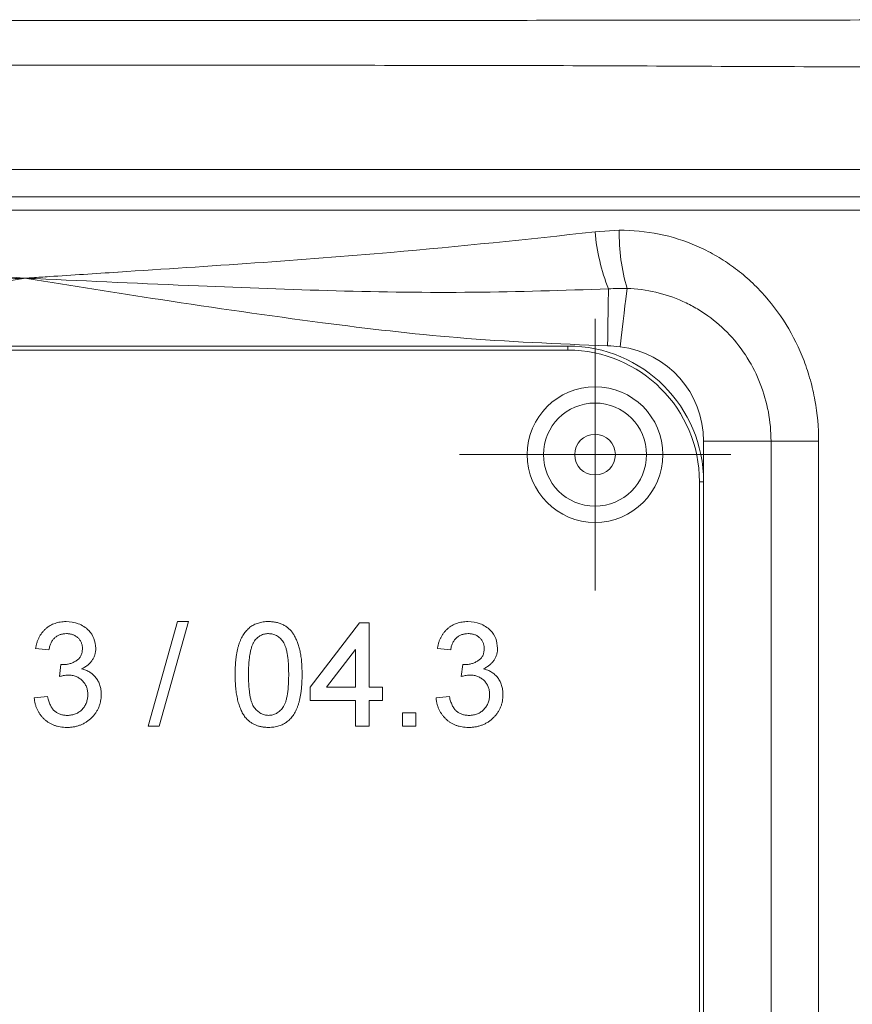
# Model space of a CAD drawing. Header units: millimetres. Extents: x 197 to 1079, y -127 to 860.
# Tile 26 of 28: x 986 to 1017, y 747 to 784. Entities that reach past the tile are written whole.
import ezdxf

# ---------------------------------------------------------------- set-up
doc = ezdxf.new("R2010")
doc.units = ezdxf.units.MM

# ---------------------------------------------------------------- blocks, each defined once
blk = doc.blocks.new('SW_CENTERMARKSYMBOL_10')
at = {"color": 0, "linetype": 'Continuous', "lineweight": 0}
for p, q in [((0, 2.5), (0, 5)), ((0, 0), (0, 2.5)), ((-2.5, 0), (-5, 0)), ((0, 0), (-2.5, 0)), ((0, 0), (2.5, 0)), ((0, 0), (0, -2.5)), ((2.5, 0), (5, 0)), ((0, -2.5), (0, -5))]:
    blk.add_line(p, q, dxfattribs=at)

msp = doc.modelspace()

# ---------------------------------------------------------------- linework, layer by layer
at = {"color": 7, "linetype": 'Continuous', "lineweight": 15}
for p, q in [((942.673, 778.123), (1030.476, 778.123)), ((942.892, 777.123), (1030.257, 777.123)), ((1030.476, 776.623), (942.673, 776.623)), ((1007.574, 775.827), (1008.467, 775.888)), ((966.575, 771.623), (1006.575, 771.623)), ((1006.575, 771.623), (1006.575, 771.473)), ((1006.575, 771.473), (966.575, 771.473)), ((1014.061, 768.123), (1011.575, 768.123)), ((1015.816, 768.123), (1014.061, 768.123)), ((1011.425, 726.623), (1011.425, 766.623)), ((1011.425, 766.623), (1011.575, 766.623)), ((1011.575, 766.623), (1011.575, 726.623)), ((991.102, 757.623), (992.187, 761.473)), ((992.595, 761.473), (991.51, 757.623)), ((992.187, 761.473), (992.595, 761.473)), ((997.074, 759.054), (998.9, 761.423)), ((998.9, 761.423), (999.246, 761.423)), ((999.246, 761.423), (999.246, 759.054)), ((987.449, 760.436), (986.955, 760.485)), ((998.752, 760.441), (997.683, 759.054)), ((998.752, 759.054), (998.752, 760.441)), ((1002.257, 760.436), (1001.763, 760.485)), ((987.839, 759.449), (987.89, 759.893)), ((1002.647, 759.449), (1002.698, 759.893)), ((997.074, 758.56), (997.074, 759.054)), ((997.683, 759.054), (998.752, 759.054)), ((999.246, 759.054), (999.739, 759.054)), ((999.739, 759.054), (999.739, 758.56)), ((986.906, 758.659), (987.4, 758.708)), ((998.752, 758.56), (997.074, 758.56)), ((998.752, 757.623), (998.752, 758.56)), ((999.739, 758.56), (999.246, 758.56)), ((999.246, 758.56), (999.246, 757.623)), ((1001.714, 758.659), (1002.207, 758.708)), ((1000.48, 758.116), (1000.973, 758.116)), ((1000.48, 757.623), (1000.48, 758.116)), ((1000.973, 758.116), (1000.973, 757.623)), ((991.51, 757.623), (991.102, 757.623)), ((999.246, 757.623), (998.752, 757.623)), ((1000.973, 757.623), (1000.48, 757.623))]:
    msp.add_line(p, q, dxfattribs=at)
at = {"color": 8, "linetype": 'Continuous', "lineweight": 15}
for p, q in [((1011.575, 766.623), (1011.575, 768.123)), ((1014.061, 713.393), (1014.061, 768.123)), ((1015.816, 768.123), (1015.816, 713.901))]:
    msp.add_line(p, q, dxfattribs=at)
at = {"color": 7, "linetype": 'Continuous', "lineweight": 15, "flags": 128}
for points in [[(1008.069, 773.727), (1008.066, 773.542), (1008.063, 773.328), (1008.06, 773.087), (1008.056, 772.823), (1008.052, 772.541), (1008.048, 772.245), (1008.043, 771.939), (1008.039, 771.628)], [(1008.754, 773.743), (1008.733, 773.562), (1008.707, 773.348), (1008.677, 773.104), (1008.645, 772.835), (1008.609, 772.544), (1008.572, 772.238), (1008.534, 771.92), (1008.495, 771.597)]]:
    msp.add_lwpolyline(points, dxfattribs=at)
at = {"color": 7, "linetype": 'Continuous', "lineweight": 15}
for radius in [2.5, 1.9, 0.75]:
    msp.add_circle((1007.575, 767.623), radius, dxfattribs=at)
for centre, radius, start, end in [((1015.53, 775.744), 7.064, 178.827, 196.453), ((1015.397, 776.563), 7.858, 185.3815, 201.1584), ((1006.575, 766.623), 5, 0, 90), ((1008.075, 768.123), 3.5, 0, 83.1032), ((1006.575, 766.623), 4.85, 0, 90)]:
    msp.add_arc(centre, radius, start, end, dxfattribs=at)
for points, knots in [([(943.044, 783.646), (943.096, 783.646), (943.15, 783.645), (943.256, 783.645), (943.416, 783.645), (943.788, 783.645), (944.536, 783.644), (946.037, 783.644), (947.335, 783.643), (949.948, 783.641), (951.711, 783.639), (957.058, 783.633), (960.661, 783.629), (967.939, 783.621), (971.614, 783.618), (977.183, 783.613), (979.048, 783.612), (981.861, 783.611), (982.801, 783.611), (984.685, 783.61), (985.631, 783.61), (990.359, 783.61), (994.104, 783.614), (1001.526, 783.618), (1005.201, 783.622), (1010.662, 783.627), (1012.474, 783.629), (1016.08, 783.633), (1017.876, 783.635), (1021.441, 783.638), (1023.203, 783.64), (1025.814, 783.642), (1026.68, 783.643), (1028.4, 783.644), (1029.257, 783.645), (1030.106, 783.646)], [0, 0, 0, 0, 0.001953, 0.001953, 0.003906, 0.007813, 0.015625, 0.03125, 0.0625, 0.0625, 0.125, 0.125, 0.25, 0.25, 0.375, 0.375, 0.4375, 0.4375, 0.46875, 0.46875, 0.5, 0.5, 0.625, 0.625, 0.75, 0.75, 0.8125, 0.8125, 0.875, 0.875, 0.9375, 0.9375, 0.96875, 0.96875, 1, 1, 1, 1]), ([(1030.476, 781.896), (1028.644, 781.927), (1024.977, 781.988), (1017.685, 781.882), (1008.508, 781.96), (997.397, 781.964), (986.15, 781.981), (974.909, 781.963), (963.814, 781.958), (954.796, 781.881), (947.786, 781.982), (944.377, 781.925), (942.673, 781.896)], [0, 0, 0, 0, 0.066774, 0.133567, 0.257132, 0.381092, 0.504657, 0.62822, 0.752177, 0.875741, 0.937879, 1, 1, 1, 1]), ([(1008.467, 775.888), (1008.962, 775.893), (1009.457, 775.845), (1010.413, 775.65), (1010.878, 775.503), (1011.554, 775.208), (1011.775, 775.096), (1012.202, 774.854), (1012.408, 774.722), (1012.805, 774.438), (1012.997, 774.286), (1013.367, 773.961), (1013.546, 773.787), (1014.053, 773.24), (1014.354, 772.844), (1014.88, 771.99), (1015.099, 771.543), (1015.365, 770.845), (1015.443, 770.607), (1015.579, 770.122), (1015.635, 769.875), (1015.771, 769.131), (1015.816, 768.63), (1015.816, 768.123)], [0, 0, 0, 0, 0.125, 0.125, 0.25, 0.25, 0.3125, 0.3125, 0.375, 0.375, 0.4375, 0.4375, 0.5, 0.5, 0.625, 0.625, 0.75, 0.75, 0.8125, 0.8125, 0.875, 0.875, 1, 1, 1, 1]), ([(965.575, 775.827), (968.859, 775.49), (975.133, 774.847), (982.177, 774.411), (985.889, 774.167), (986.553, 774.124), (986.575, 774.123)], [0, 0, 0, 0, 0.474056, 0.90585, 0.996982, 1, 1, 1, 1]), ([(986.575, 774.123), (986.596, 774.124), (986.63, 774.126), (986.717, 774.132), (986.993, 774.15), (988.096, 774.222), (989.151, 774.29), (993.358, 774.571), (999.28, 774.939), (1005.075, 775.559), (1007.574, 775.827)], [0, 0, 0, 0, 0.003018, 0.004841, 0.012288, 0.042075, 0.161231, 0.161694, 0.638444, 1, 1, 1, 1]), ([(986.575, 774.123), (986.553, 774.122), (986.425, 774.116), (984.295, 774.017), (978.81, 773.773), (971.763, 773.511), (966.739, 773.674), (965.08, 773.727)], [0, 0, 0, 0, 0.00301, 0.017869, 0.296842, 0.76781, 1, 1, 1, 1]), ([(986.575, 774.123), (986.554, 774.119), (984.888, 773.852), (981.24, 773.267), (975.954, 772.502), (970.468, 771.852), (966.956, 771.705), (965.11, 771.628)], [0, 0, 0, 0, 0.002888, 0.234097, 0.512545, 0.74379, 1, 1, 1, 1]), ([(1008.069, 773.727), (1006.41, 773.674), (1001.386, 773.511), (994.339, 773.773), (988.854, 774.017), (986.724, 774.116), (986.596, 774.122), (986.575, 774.123)], [0, 0, 0, 0, 0.2321896, 0.7031583, 0.9821314, 0.99699, 1, 1, 1, 1]), ([(1008.039, 771.628), (1006.193, 771.705), (1002.681, 771.852), (997.195, 772.502), (991.91, 773.267), (988.261, 773.852), (986.595, 774.119), (986.575, 774.123)], [0, 0, 0, 0, 0.25621, 0.487455, 0.765903, 0.997112, 1, 1, 1, 1]), ([(1014.061, 768.123), (1014.061, 768.484), (1014.028, 768.842), (1013.896, 769.549), (1013.796, 769.898), (1013.537, 770.562), (1013.378, 770.881), (1012.996, 771.491), (1012.778, 771.774), (1012.288, 772.296), (1012.02, 772.531), (1011.59, 772.839), (1011.442, 772.935), (1011.135, 773.112), (1010.975, 773.194), (1010.49, 773.414), (1010.156, 773.526), (1009.468, 773.686), (1009.112, 773.732), (1008.754, 773.743)], [0, 0, 0, 0, 0.125, 0.125, 0.25, 0.25, 0.375, 0.375, 0.5, 0.5, 0.625, 0.625, 0.6875, 0.6875, 0.75, 0.75, 0.875, 0.875, 1, 1, 1, 1]), ([(986.955, 760.485), (986.963, 760.524), (986.978, 760.598), (987.009, 760.707), (987.047, 760.808), (987.092, 760.902), (987.142, 760.991), (987.201, 761.072), (987.266, 761.147), (987.338, 761.215), (987.414, 761.276), (987.496, 761.329), (987.583, 761.373), (987.674, 761.409), (987.769, 761.438), (987.869, 761.458), (987.974, 761.471), (988.045, 761.472), (988.081, 761.473)], [0, 0, 0, 0, 0.071042, 0.139355, 0.204975, 0.268354, 0.330157, 0.390696, 0.450899, 0.510969, 0.570761, 0.629453, 0.688414, 0.747571, 0.808283, 0.870023, 0.933805, 1, 1, 1, 1]), ([(988.081, 761.473), (988.234, 761.458), (988.54, 761.428), (988.91, 761.189), (989.134, 760.854), (989.162, 760.614), (989.177, 760.494)], [0, 0, 0, 0, 0.280241, 0.559909, 0.780024, 1, 1, 1, 1]), ([(994.31, 759.521), (994.31, 759.576), (994.311, 759.684), (994.317, 759.842), (994.328, 759.992), (994.344, 760.133), (994.362, 760.267), (994.386, 760.394), (994.414, 760.512), (994.446, 760.623), (994.483, 760.726), (994.523, 760.822), (994.569, 760.912), (994.617, 760.996), (994.672, 761.072), (994.729, 761.142), (994.791, 761.206), (994.857, 761.262), (994.928, 761.312), (995.003, 761.355), (995.082, 761.392), (995.166, 761.421), (995.254, 761.444), (995.347, 761.461), (995.444, 761.471), (995.51, 761.472), (995.544, 761.473)], [0, 0, 0, 0, 0.063106, 0.123598, 0.18095, 0.235231, 0.287063, 0.336277, 0.382622, 0.426568, 0.468161, 0.508195, 0.546568, 0.583435, 0.619186, 0.653542, 0.687322, 0.720583, 0.753387, 0.786413, 0.819528, 0.853564, 0.888323, 0.924006, 0.961355, 1, 1, 1, 1]), ([(995.544, 761.473), (995.593, 761.471), (995.69, 761.468), (995.832, 761.445), (995.966, 761.406), (996.091, 761.352), (996.206, 761.283), (996.309, 761.201), (996.397, 761.103), (996.473, 760.992), (996.539, 760.868), (996.597, 760.731), (996.649, 760.583), (996.688, 760.45), (996.714, 760.335), (996.731, 760.24), (996.746, 760.138), (996.757, 760.029), (996.767, 759.913), (996.773, 759.789), (996.777, 759.658), (996.777, 759.568), (996.778, 759.521)], [0, 0, 0, 0, 0.05672, 0.111428, 0.164271, 0.216334, 0.267283, 0.317412, 0.367322, 0.418222, 0.471412, 0.527968, 0.588059, 0.652207, 0.686415, 0.723278, 0.762621, 0.804746, 0.849458, 0.89672, 0.946894, 1, 1, 1, 1]), ([(1001.763, 760.485), (1001.771, 760.524), (1001.786, 760.598), (1001.817, 760.707), (1001.854, 760.808), (1001.9, 760.902), (1001.95, 760.991), (1002.009, 761.072), (1002.073, 761.147), (1002.145, 761.215), (1002.222, 761.276), (1002.304, 761.329), (1002.39, 761.373), (1002.481, 761.409), (1002.577, 761.438), (1002.677, 761.458), (1002.782, 761.471), (1002.853, 761.472), (1002.889, 761.473)], [0, 0, 0, 0, 0.071042, 0.139355, 0.204975, 0.268354, 0.330157, 0.390696, 0.450899, 0.510969, 0.570761, 0.629453, 0.688414, 0.747571, 0.808283, 0.870023, 0.933805, 1, 1, 1, 1]), ([(1002.889, 761.473), (1003.042, 761.458), (1003.348, 761.428), (1003.718, 761.189), (1003.942, 760.854), (1003.97, 760.614), (1003.984, 760.494)], [0, 0, 0, 0, 0.2802401, 0.5599085, 0.7800235, 1, 1, 1, 1]), ([(988.097, 761.028), (988.055, 761.027), (987.976, 761.024), (987.862, 760.995), (987.758, 760.948), (987.681, 760.894), (987.627, 760.841), (987.59, 760.797), (987.557, 760.748), (987.527, 760.695), (987.502, 760.637), (987.479, 760.574), (987.462, 760.507), (987.453, 760.46), (987.449, 760.436)], [0, 0, 0, 0, 0.1277972, 0.2467953, 0.3622843, 0.4776525, 0.5362368, 0.5955904, 0.6563438, 0.7190851, 0.7843492, 0.8528755, 0.9245513, 0.9999885, 0.9999885, 0.9999885, 0.9999885]), ([(988.683, 760.478), (988.683, 760.497), (988.682, 760.535), (988.674, 760.592), (988.661, 760.645), (988.643, 760.696), (988.62, 760.744), (988.592, 760.79), (988.559, 760.833), (988.52, 760.873), (988.478, 760.909), (988.432, 760.941), (988.383, 760.969), (988.331, 760.989), (988.277, 761.008), (988.219, 761.019), (988.159, 761.027), (988.118, 761.028), (988.097, 761.028)], [0, 0, 0, 0, 0.065055, 0.127229, 0.18801, 0.246984, 0.306666, 0.365782, 0.426171, 0.487872, 0.549751, 0.611203, 0.672846, 0.734955, 0.797976, 0.862556, 0.929817, 1, 1, 1, 1]), ([(995.538, 761.028), (995.513, 761.028), (995.463, 761.026), (995.389, 761.014), (995.319, 760.993), (995.253, 760.963), (995.19, 760.926), (995.131, 760.881), (995.076, 760.826), (995.043, 760.785), (995.026, 760.765)], [0, 0, 0, 0, 0.127683, 0.251774, 0.372806, 0.492736, 0.614015, 0.73716, 0.865588, 1, 1, 1, 1]), ([(996.284, 759.523), (996.284, 759.595), (996.283, 759.734), (996.273, 759.933), (996.257, 760.113), (996.235, 760.273), (996.206, 760.415), (996.171, 760.538), (996.13, 760.642), (996.08, 760.729), (996.025, 760.8), (995.967, 760.86), (995.906, 760.913), (995.839, 760.955), (995.77, 760.989), (995.696, 761.011), (995.618, 761.026), (995.565, 761.027), (995.538, 761.028)], [0, 0, 0, 0, 0.115634, 0.221551, 0.317061, 0.403168, 0.480202, 0.547673, 0.607062, 0.658681, 0.705753, 0.75012, 0.792591, 0.833879, 0.874776, 0.915623, 0.956879, 1, 1, 1, 1]), ([(1002.904, 761.028), (1002.863, 761.027), (1002.783, 761.024), (1002.669, 760.995), (1002.566, 760.948), (1002.489, 760.894), (1002.435, 760.841), (1002.398, 760.797), (1002.364, 760.748), (1002.335, 760.695), (1002.31, 760.637), (1002.287, 760.574), (1002.269, 760.507), (1002.261, 760.46), (1002.257, 760.436)], [0, 0, 0, 0, 0.1277972, 0.2467953, 0.3622843, 0.4776525, 0.5362368, 0.5955904, 0.6563438, 0.7190851, 0.7843492, 0.8528755, 0.9245513, 0.9999886, 0.9999886, 0.9999886, 0.9999886]), ([(1003.491, 760.478), (1003.49, 760.497), (1003.49, 760.535), (1003.482, 760.592), (1003.468, 760.645), (1003.451, 760.696), (1003.427, 760.744), (1003.399, 760.79), (1003.366, 760.833), (1003.328, 760.873), (1003.285, 760.909), (1003.24, 760.941), (1003.191, 760.969), (1003.139, 760.989), (1003.085, 761.008), (1003.027, 761.019), (1002.967, 761.027), (1002.926, 761.028), (1002.904, 761.028)], [0, 0, 0, 0, 0.065055, 0.127229, 0.18801, 0.246984, 0.306666, 0.365782, 0.426171, 0.487872, 0.549751, 0.611203, 0.672846, 0.734955, 0.797976, 0.862556, 0.929817, 1, 1, 1, 1]), ([(995.026, 760.765), (995.008, 760.734), (994.969, 760.669), (994.926, 760.557), (994.887, 760.428), (994.856, 760.281), (994.833, 760.116), (994.815, 759.935), (994.806, 759.735), (994.804, 759.595), (994.803, 759.523)], [0, 0, 0, 0, 0.083889, 0.177155, 0.282516, 0.399994, 0.529487, 0.6728, 0.829535, 1, 1, 1, 1]), ([(987.961, 759.888), (988.006, 759.889), (988.095, 759.893), (988.225, 759.92), (988.348, 759.967), (988.444, 760.019), (988.513, 760.07), (988.559, 760.113), (988.597, 760.162), (988.629, 760.216), (988.653, 760.275), (988.671, 760.338), (988.68, 760.406), (988.682, 760.453), (988.683, 760.478)], [0, 0, 0, 0, 0.129144, 0.254767, 0.378248, 0.503463, 0.565012, 0.624901, 0.683662, 0.742754, 0.802503, 0.865204, 0.930696, 1, 1, 1, 1]), ([(989.177, 760.494), (989.175, 760.454), (989.172, 760.375), (989.146, 760.26), (989.104, 760.15), (989.046, 760.047), (988.971, 759.951), (988.88, 759.866), (988.773, 759.79), (988.693, 759.751), (988.651, 759.73)], [0.000015, 0.000015, 0.000015, 0.000015, 0.1219512, 0.2407868, 0.3585499, 0.4790658, 0.6015185, 0.7275505, 0.8599321, 1, 1, 1, 1]), ([(1002.769, 759.888), (1002.814, 759.889), (1002.903, 759.893), (1003.033, 759.92), (1003.155, 759.967), (1003.251, 760.019), (1003.32, 760.07), (1003.367, 760.113), (1003.404, 760.162), (1003.437, 760.216), (1003.46, 760.275), (1003.478, 760.338), (1003.488, 760.406), (1003.49, 760.453), (1003.491, 760.478)], [0, 0, 0, 0, 0.129144, 0.254767, 0.378248, 0.503463, 0.565012, 0.624901, 0.683662, 0.742754, 0.802503, 0.865204, 0.930696, 1, 1, 1, 1]), ([(1003.984, 760.494), (1003.983, 760.454), (1003.979, 760.375), (1003.954, 760.26), (1003.911, 760.15), (1003.854, 760.047), (1003.779, 759.951), (1003.687, 759.866), (1003.58, 759.79), (1003.5, 759.751), (1003.459, 759.73)], [0.000015, 0.000015, 0.000015, 0.000015, 0.1219512, 0.2407868, 0.3585499, 0.4790658, 0.6015185, 0.7275505, 0.8599321, 1, 1, 1, 1]), ([(987.89, 759.893), (987.903, 759.892), (987.927, 759.889), (987.951, 759.888), (987.961, 759.888)], [0, 0, 0, 0, 0.566041, 1, 1, 1, 1]), ([(988.651, 759.73), (988.679, 759.723), (988.733, 759.71), (988.811, 759.681), (988.884, 759.649), (988.953, 759.61), (989.018, 759.567), (989.077, 759.517), (989.133, 759.464), (989.183, 759.404), (989.228, 759.34), (989.267, 759.271), (989.3, 759.199), (989.328, 759.123), (989.348, 759.043), (989.363, 758.959), (989.372, 758.871), (989.373, 758.811), (989.374, 758.781)], [0, 0, 0, 0, 0.065804, 0.128892, 0.190547, 0.251142, 0.310574, 0.370006, 0.429613, 0.489426, 0.54953, 0.610418, 0.671236, 0.733005, 0.796784, 0.861875, 0.929917, 1, 1, 1, 1]), ([(1002.698, 759.893), (1002.711, 759.892), (1002.735, 759.889), (1002.758, 759.888), (1002.769, 759.888)], [0, 0, 0, 0, 0.566041, 1, 1, 1, 1]), ([(1003.459, 759.73), (1003.487, 759.723), (1003.541, 759.71), (1003.618, 759.681), (1003.692, 759.649), (1003.761, 759.61), (1003.825, 759.567), (1003.885, 759.517), (1003.941, 759.464), (1003.991, 759.404), (1004.036, 759.34), (1004.075, 759.271), (1004.108, 759.199), (1004.135, 759.123), (1004.156, 759.043), (1004.17, 758.959), (1004.18, 758.871), (1004.181, 758.811), (1004.182, 758.781)], [0, 0, 0, 0, 0.065804, 0.128892, 0.190547, 0.251142, 0.310574, 0.370006, 0.429613, 0.489426, 0.54953, 0.610418, 0.671236, 0.733005, 0.796784, 0.861875, 0.929917, 1, 1, 1, 1]), ([(988.158, 759.501), (988.098, 759.497), (987.99, 759.489), (987.885, 759.461), (987.839, 759.449)], [0, 0, 0, 0, 0.559759, 1, 1, 1, 1]), ([(988.88, 758.785), (988.88, 758.81), (988.879, 758.86), (988.868, 758.933), (988.853, 759.003), (988.83, 759.069), (988.802, 759.132), (988.766, 759.191), (988.725, 759.247), (988.677, 759.299), (988.626, 759.347), (988.569, 759.388), (988.509, 759.423), (988.446, 759.451), (988.379, 759.474), (988.309, 759.49), (988.235, 759.5), (988.184, 759.501), (988.158, 759.501)], [0, 0, 0, 0, 0.067059, 0.131285, 0.193684, 0.254469, 0.31474, 0.375445, 0.435955, 0.498236, 0.560518, 0.621574, 0.681935, 0.742822, 0.804248, 0.867457, 0.932265, 1, 1, 1, 1]), ([(994.684, 757.944), (994.653, 757.988), (994.59, 758.079), (994.517, 758.234), (994.451, 758.404), (994.4, 758.593), (994.359, 758.8), (994.33, 759.025), (994.314, 759.267), (994.311, 759.435), (994.31, 759.521)], [0, 0, 0, 0, 0.097421, 0.200886, 0.311172, 0.429798, 0.55774, 0.694715, 0.84213, 1, 1, 1, 1]), ([(994.803, 759.523), (994.804, 759.449), (994.805, 759.307), (994.815, 759.105), (994.832, 758.922), (994.854, 758.759), (994.883, 758.616), (994.92, 758.494), (994.962, 758.39), (995.014, 758.306), (995.07, 758.238), (995.128, 758.179), (995.19, 758.129), (995.254, 758.088), (995.322, 758.056), (995.394, 758.033), (995.468, 758.02), (995.518, 758.018), (995.544, 758.017)], [0, 0, 0, 0, 0.118406, 0.226654, 0.324092, 0.411705, 0.489026, 0.556909, 0.616233, 0.667349, 0.713512, 0.757697, 0.799493, 0.839976, 0.879886, 0.919149, 0.959227, 1, 1, 1, 1]), ([(995.544, 758.017), (995.569, 758.018), (995.62, 758.02), (995.694, 758.033), (995.765, 758.057), (995.833, 758.089), (995.898, 758.129), (995.959, 758.18), (996.018, 758.239), (996.074, 758.308), (996.126, 758.392), (996.167, 758.495), (996.204, 758.618), (996.234, 758.761), (996.256, 758.923), (996.273, 759.105), (996.283, 759.307), (996.284, 759.449), (996.284, 759.523)], [0, 0, 0, 0, 0.040786, 0.080878, 0.120281, 0.160204, 0.200481, 0.242551, 0.28675, 0.333247, 0.38438, 0.443724, 0.51163, 0.588977, 0.676211, 0.773681, 0.881555, 1, 1, 1, 1]), ([(996.778, 759.521), (996.777, 759.467), (996.776, 759.36), (996.77, 759.203), (996.759, 759.055), (996.745, 758.914), (996.726, 758.78), (996.702, 758.654), (996.674, 758.537), (996.643, 758.426), (996.607, 758.322), (996.566, 758.226), (996.521, 758.136), (996.472, 758.053), (996.418, 757.976), (996.361, 757.905), (996.299, 757.842), (996.233, 757.785), (996.162, 757.735), (996.087, 757.691), (996.007, 757.655), (995.923, 757.625), (995.835, 757.602), (995.742, 757.585), (995.644, 757.575), (995.578, 757.574), (995.544, 757.573)], [0, 0, 0, 0, 0.062873, 0.122835, 0.179654, 0.233956, 0.285547, 0.334519, 0.380623, 0.42453, 0.466442, 0.506515, 0.544793, 0.581846, 0.617462, 0.65208, 0.685893, 0.719187, 0.752193, 0.785251, 0.818667, 0.852836, 0.887628, 0.923636, 0.961022, 1, 1, 1, 1]), ([(1002.966, 759.501), (1002.906, 759.497), (1002.798, 759.489), (1002.693, 759.461), (1002.647, 759.449)], [0, 0, 0, 0, 0.559757, 1, 1, 1, 1]), ([(1003.688, 758.785), (1003.688, 758.81), (1003.687, 758.86), (1003.676, 758.933), (1003.661, 759.003), (1003.638, 759.069), (1003.61, 759.132), (1003.574, 759.191), (1003.533, 759.247), (1003.485, 759.299), (1003.433, 759.347), (1003.376, 759.388), (1003.317, 759.423), (1003.253, 759.451), (1003.186, 759.474), (1003.116, 759.49), (1003.042, 759.5), (1002.992, 759.501), (1002.966, 759.501)], [0, 0, 0, 0, 0.067059, 0.131285, 0.193684, 0.254469, 0.31474, 0.375445, 0.435955, 0.498236, 0.560518, 0.621574, 0.681935, 0.742822, 0.804248, 0.867457, 0.932265, 1, 1, 1, 1]), ([(988.104, 757.573), (988.063, 757.574), (987.984, 757.576), (987.867, 757.59), (987.756, 757.614), (987.649, 757.647), (987.549, 757.69), (987.453, 757.741), (987.363, 757.804), (987.279, 757.874), (987.202, 757.952), (987.132, 758.036), (987.073, 758.127), (987.02, 758.222), (986.978, 758.323), (986.945, 758.43), (986.92, 758.543), (986.911, 758.62), (986.906, 758.659)], [0, 0, 0, 0, 0.067786, 0.133395, 0.196946, 0.258897, 0.319798, 0.380228, 0.441023, 0.502893, 0.564824, 0.625203, 0.685633, 0.746063, 0.807361, 0.869312, 0.933798, 1, 1, 1, 1]), ([(987.4, 758.708), (987.406, 758.679), (987.419, 758.621), (987.443, 758.539), (987.47, 758.463), (987.5, 758.393), (987.533, 758.33), (987.569, 758.274), (987.609, 758.223), (987.651, 758.179), (987.698, 758.141), (987.747, 758.107), (987.801, 758.08), (987.857, 758.056), (987.918, 758.04), (987.983, 758.026), (988.051, 758.019), (988.098, 758.018), (988.121, 758.017)], [0, 0, 0, 0, 0.082554, 0.159736, 0.233119, 0.301668, 0.365757, 0.426433, 0.484172, 0.539528, 0.593126, 0.647011, 0.701401, 0.756557, 0.813868, 0.873077, 0.934972, 1, 1, 1, 1]), ([(989.374, 758.781), (989.373, 758.739), (989.371, 758.658), (989.354, 758.538), (989.325, 758.424), (989.286, 758.314), (989.235, 758.208), (989.173, 758.108), (989.099, 758.013), (989.016, 757.923), (988.923, 757.841), (988.824, 757.769), (988.718, 757.709), (988.607, 757.659), (988.49, 757.62), (988.367, 757.593), (988.237, 757.576), (988.149, 757.574), (988.104, 757.573)], [0, 0, 0, 0, 0.063505, 0.124807, 0.184923, 0.24438, 0.30378, 0.363596, 0.42484, 0.487854, 0.551505, 0.613853, 0.675635, 0.737732, 0.800414, 0.864656, 0.930983, 1, 1, 1, 1]), ([(988.121, 758.017), (988.15, 758.018), (988.204, 758.019), (988.284, 758.03), (988.36, 758.047), (988.432, 758.07), (988.498, 758.103), (988.561, 758.141), (988.62, 758.185), (988.674, 758.237), (988.722, 758.294), (988.765, 758.354), (988.8, 758.418), (988.83, 758.485), (988.852, 758.555), (988.868, 758.629), (988.879, 758.706), (988.88, 758.758), (988.88, 758.785)], [0, 0, 0, 0, 0.069457, 0.135649, 0.199607, 0.261428, 0.322097, 0.38238, 0.443259, 0.504962, 0.566849, 0.627624, 0.687496, 0.747368, 0.808187, 0.870142, 0.933725, 1, 1, 1, 1]), ([(1002.911, 757.573), (1002.871, 757.574), (1002.792, 757.576), (1002.675, 757.59), (1002.563, 757.614), (1002.457, 757.647), (1002.356, 757.69), (1002.261, 757.741), (1002.171, 757.804), (1002.086, 757.874), (1002.009, 757.952), (1001.939, 758.036), (1001.881, 758.127), (1001.828, 758.222), (1001.786, 758.323), (1001.753, 758.43), (1001.728, 758.543), (1001.718, 758.62), (1001.714, 758.659)], [0, 0, 0, 0, 0.067786, 0.133395, 0.196946, 0.258897, 0.319798, 0.380228, 0.441023, 0.502893, 0.564824, 0.625203, 0.685633, 0.746063, 0.807361, 0.869312, 0.933798, 1, 1, 1, 1]), ([(1002.207, 758.708), (1002.214, 758.679), (1002.227, 758.621), (1002.251, 758.539), (1002.278, 758.463), (1002.308, 758.393), (1002.341, 758.33), (1002.377, 758.274), (1002.416, 758.223), (1002.459, 758.179), (1002.505, 758.141), (1002.555, 758.107), (1002.608, 758.08), (1002.665, 758.056), (1002.726, 758.04), (1002.79, 758.026), (1002.859, 758.019), (1002.905, 758.018), (1002.929, 758.017)], [0, 0, 0, 0, 0.082554, 0.159736, 0.233119, 0.301668, 0.365757, 0.426433, 0.484172, 0.539528, 0.593126, 0.647011, 0.701401, 0.756557, 0.813868, 0.873077, 0.934972, 1, 1, 1, 1]), ([(1004.182, 758.781), (1004.181, 758.739), (1004.179, 758.658), (1004.161, 758.538), (1004.133, 758.424), (1004.093, 758.314), (1004.043, 758.208), (1003.981, 758.108), (1003.907, 758.013), (1003.823, 757.923), (1003.731, 757.841), (1003.632, 757.769), (1003.526, 757.709), (1003.415, 757.659), (1003.297, 757.62), (1003.174, 757.593), (1003.045, 757.576), (1002.956, 757.574), (1002.911, 757.573)], [0, 0, 0, 0, 0.063505, 0.124807, 0.184923, 0.24438, 0.30378, 0.363596, 0.42484, 0.487854, 0.551505, 0.613853, 0.675635, 0.737732, 0.800414, 0.864656, 0.930983, 1, 1, 1, 1]), ([(1002.929, 758.017), (1002.957, 758.018), (1003.012, 758.019), (1003.092, 758.03), (1003.168, 758.047), (1003.239, 758.07), (1003.306, 758.103), (1003.369, 758.141), (1003.428, 758.185), (1003.482, 758.237), (1003.53, 758.294), (1003.573, 758.354), (1003.608, 758.418), (1003.638, 758.485), (1003.66, 758.555), (1003.676, 758.629), (1003.687, 758.706), (1003.688, 758.758), (1003.688, 758.785)], [0, 0, 0, 0, 0.069457, 0.135649, 0.199607, 0.261428, 0.322097, 0.38238, 0.443259, 0.504962, 0.566849, 0.627624, 0.687496, 0.747368, 0.808187, 0.870142, 0.933725, 1, 1, 1, 1]), ([(995.544, 757.573), (995.499, 757.574), (995.413, 757.577), (995.286, 757.594), (995.167, 757.623), (995.055, 757.663), (994.95, 757.716), (994.854, 757.781), (994.763, 757.855), (994.71, 757.914), (994.684, 757.944)], [0, 0, 0, 0, 0.137903, 0.268873, 0.395178, 0.517089, 0.636743, 0.756222, 0.876628, 1, 1, 1, 1])]:
    msp.add_open_spline(points, degree=3, knots=knots, dxfattribs=at)
for points in [[(1008.754, 773.743), (1008.526, 773.75), (1008.297, 773.745), (1008.069, 773.727)], [(1008.495, 771.597), (1008.343, 771.616), (1008.192, 771.626), (1008.039, 771.628)]]:
    msp.add_open_spline(points, degree=3, dxfattribs=at)

# ---------------------------------------------------------------- block references
at = {"color": 7, "linetype": 'Continuous', "lineweight": 0}
msp.add_blockref('SW_CENTERMARKSYMBOL_10', (1007.575, 767.623), dxfattribs=at)

doc.saveas('drawing.dxf')
